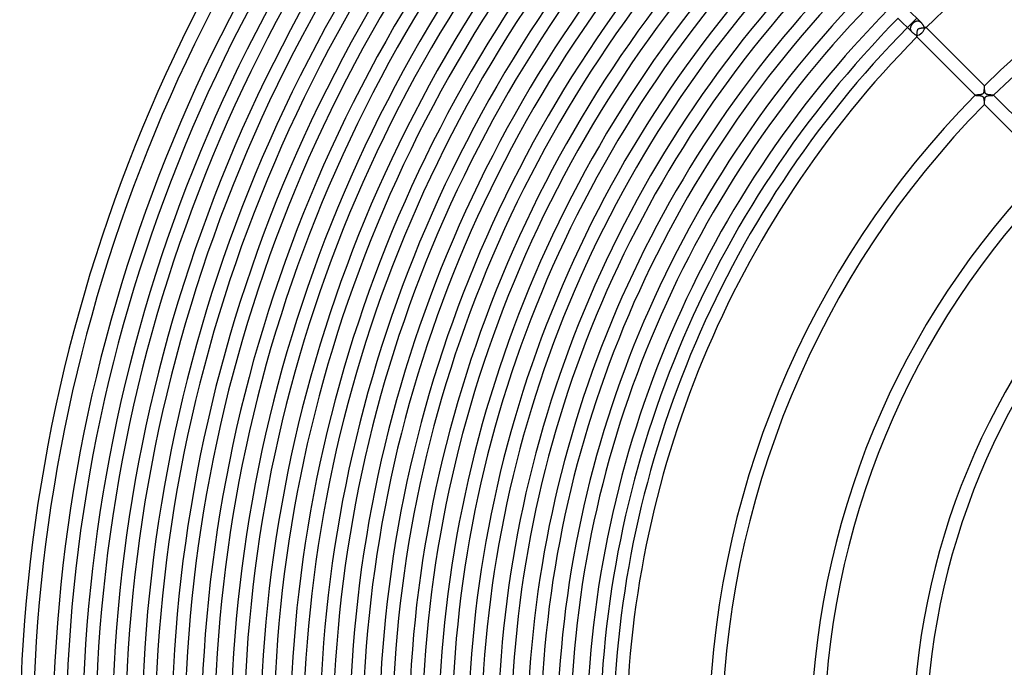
# Model space of a CAD drawing. Header units: millimetres. Extents: x -535 to 535, y -535 to 535.
# Tile 38 of 106: x -490 to -191, y 24 to 220. Entities that reach past the tile are written whole.
import ezdxf

# ---------------------------------------------------------------- set-up
doc = ezdxf.new("R2010")
doc.units = ezdxf.units.MM
doc.layers.add('HIDDEN', color=7, linetype='Continuous')
doc.layers.add('THICK', color=7, linetype='Continuous')

msp = doc.modelspace()

# ---------------------------------------------------------------- linework, layer by layer
at = {"layer": 'HIDDEN'}
for p, q in [((-219.62, 218.14), (-219.66, 218.03)), ((-219.58, 218.24), (-219.62, 218.14)), ((-219.52, 218.34), (-219.58, 218.24)), ((-219.47, 218.45), (-219.52, 218.34)), ((-219.4, 218.54), (-219.47, 218.45)), ((-219.33, 218.64), (-219.4, 218.54)), ((-219.26, 218.74), (-219.33, 218.64)), ((-219.18, 218.83), (-219.26, 218.74)), ((-219.1, 218.92), (-219.18, 218.83)), ((-219.01, 219.01), (-219.1, 218.92)), ((-218.92, 219.1), (-219.01, 219.01)), ((-218.82, 219.19), (-218.92, 219.1)), ((-218.73, 219.27), (-218.82, 219.19)), ((-218.63, 219.35), (-218.73, 219.27)), ((-218.52, 219.42), (-218.63, 219.35)), ((-218.42, 219.48), (-218.52, 219.42)), ((-218.32, 219.54), (-218.42, 219.48)), ((-218.21, 219.59), (-218.32, 219.54)), ((-218.1, 219.64), (-218.21, 219.59)), ((-217.99, 219.67), (-218.1, 219.64)), ((-217.88, 219.7), (-217.99, 219.67)), ((-217.77, 219.73), (-217.88, 219.7)), ((-217.66, 219.74), (-217.77, 219.73)), ((-217.55, 219.74), (-217.66, 219.74)), ((-217.43, 219.74), (-217.55, 219.74)), ((-217.32, 219.73), (-217.43, 219.74)), ((-217.21, 219.7), (-217.32, 219.73)), ((-217.09, 219.67), (-217.21, 219.7)), ((-216.98, 219.63), (-217.09, 219.67)), ((-216.87, 219.58), (-216.98, 219.63)), ((-216.77, 219.52), (-216.87, 219.58)), ((-216.66, 219.45), (-216.77, 219.52)), ((-216.56, 219.37), (-216.66, 219.45)), ((-216.47, 219.29), (-216.56, 219.37)), ((-216.37, 219.2), (-216.47, 219.29)), ((-219.73, 217.71), (-219.74, 217.61)), ((-219.74, 217.61), (-219.74, 217.5)), ((-219.74, 217.5), (-219.74, 217.39)), ((-219.74, 217.39), (-219.72, 217.28)), ((-219.72, 217.82), (-219.73, 217.71)), ((-219.69, 217.93), (-219.72, 217.82)), ((-219.72, 217.28), (-219.69, 217.17)), ((-219.66, 218.03), (-219.69, 217.93)), ((-219.69, 217.17), (-219.66, 217.06)), ((-219.66, 217.06), (-219.62, 216.96)), ((-219.62, 216.96), (-219.57, 216.85)), ((-219.57, 216.85), (-219.51, 216.75)), ((-219.51, 216.75), (-219.44, 216.65)), ((-219.44, 216.65), (-219.37, 216.56)), ((-219.37, 216.56), (-219.29, 216.46)), ((-219.29, 216.46), (-219.2, 216.37)), ((-217.76, 215.18), (-217.75, 215.29)), ((-217.76, 215.09), (-217.76, 215.18)), ((-217.75, 215.29), (-217.74, 215.41)), ((-217.74, 215.41), (-217.73, 215.54)), ((-217.73, 215.54), (-217.72, 215.69)), ((-217.72, 215.69), (-217.71, 215.84)), ((-217.71, 215.84), (-217.7, 216)), ((-217.7, 216), (-217.69, 216.17)), ((-217.69, 216.17), (-217.67, 216.33)), ((-217.67, 216.33), (-217.65, 216.48)), ((-217.65, 216.48), (-217.63, 216.63)), ((-217.63, 216.63), (-217.61, 216.77)), ((-217.61, 216.77), (-217.57, 216.91)), ((-217.57, 216.91), (-217.54, 217.03)), ((-217.54, 217.03), (-217.5, 217.13)), ((-217.5, 217.13), (-217.46, 217.2)), ((-217.46, 217.2), (-217.42, 217.27)), ((-217.42, 217.27), (-217.37, 217.32)), ((-217.37, 217.32), (-217.32, 217.37)), ((-217.32, 217.37), (-217.27, 217.41)), ((-217.27, 217.41), (-217.22, 217.45)), ((-217.22, 217.45), (-217.15, 217.48)), ((-217.15, 217.48), (-217.08, 217.52)), ((-217.08, 217.52), (-217, 217.54)), ((-217, 217.54), (-216.93, 217.57)), ((-216.93, 217.57), (-216.85, 217.59)), ((-216.85, 217.59), (-216.77, 217.61)), ((-216.77, 217.61), (-216.69, 217.62)), ((-216.69, 217.62), (-216.61, 217.63)), ((-216.61, 217.63), (-216.53, 217.65)), ((-216.53, 217.65), (-216.44, 217.66)), ((-216.44, 217.66), (-216.35, 217.67)), ((-216.35, 217.67), (-216.26, 217.68)), ((-216.26, 217.68), (-216.17, 217.69)), ((-216.17, 217.69), (-216.08, 217.69)), ((-216.08, 217.69), (-215.99, 217.7)), ((-215.99, 217.7), (-215.91, 217.71)), ((-215.91, 217.71), (-215.82, 217.71)), ((-215.82, 217.71), (-215.74, 217.72)), ((-215.74, 217.72), (-215.66, 217.72)), ((-215.66, 217.72), (-215.58, 217.73)), ((-215.58, 217.73), (-215.5, 217.73)), ((-215.5, 217.73), (-215.43, 217.74)), ((-215.43, 217.74), (-215.37, 217.74)), ((-215.37, 217.74), (-215.3, 217.75)), ((-215.3, 217.75), (-215.24, 217.75)), ((-215.24, 217.75), (-215.19, 217.75)), ((-215.19, 217.75), (-215.14, 217.76)), ((-215.14, 217.76), (-215.1, 217.76)), ((-215.1, 217.76), (-215.06, 217.77)), ((-215.06, 217.77), (-215.02, 217.77)), ((-215.02, 217.77), (-215, 217.77)), ((-215, 217.77), (-214.98, 217.78)), ((-214.98, 217.78), (-214.96, 217.78)), ((-214.96, 217.78), (-214.96, 217.79)), ((-214.96, 217.79), (-214.96, 217.79)), ((-214.96, 217.78), (-214.96, 217.78)), ((-214.96, 217.78), (-214.96, 217.78)), ((-214.96, 217.78), (-214.96, 217.78)), ((-214.96, 217.78), (-214.96, 217.78)), ((-214.96, 217.78), (-214.96, 217.78)), ((-217.79, 214.96), (-217.79, 214.96)), ((-217.79, 214.96), (-217.78, 214.96)), ((-217.78, 214.98), (-217.77, 215.02)), ((-217.78, 214.96), (-217.78, 214.98)), ((-217.78, 214.96), (-217.78, 214.96)), ((-217.78, 214.96), (-217.78, 214.96)), ((-217.78, 214.96), (-217.78, 214.96)), ((-217.78, 214.96), (-217.78, 214.96)), ((-217.77, 215.02), (-217.76, 215.09)), ((-200.1, 197.28), (-200.11, 197.28)), ((-200.11, 197.28), (-200.11, 197.28)), ((-200.11, 197.28), (-200.11, 197.28)), ((-200.11, 197.28), (-200.1, 197.28)), ((-200.08, 197.29), (-200.1, 197.28)), ((-200.1, 197.28), (-200.1, 197.28)), ((-200.1, 197.28), (-200.1, 197.28)), ((-200.1, 197.28), (-200.1, 197.28)), ((-200.06, 197.29), (-200.08, 197.29)), ((-200.02, 197.3), (-200.06, 197.29)), ((-199.99, 197.3), (-200.02, 197.3)), ((-199.94, 197.3), (-199.99, 197.3)), ((-199.89, 197.31), (-199.94, 197.3)), ((-199.83, 197.31), (-199.89, 197.31)), ((-199.77, 197.32), (-199.83, 197.31)), ((-199.7, 197.32), (-199.77, 197.32)), ((-199.62, 197.33), (-199.7, 197.32)), ((-199.54, 197.33), (-199.62, 197.33)), ((-199.45, 197.34), (-199.54, 197.33)), ((-199.36, 197.35), (-199.45, 197.34)), ((-199.26, 197.35), (-199.36, 197.35)), ((-199.17, 197.36), (-199.26, 197.35)), ((-199.07, 197.37), (-199.17, 197.36)), ((-198.97, 197.38), (-199.07, 197.37)), ((-198.87, 197.39), (-198.97, 197.38)), ((-198.77, 197.4), (-198.87, 197.39)), ((-198.67, 197.41), (-198.77, 197.4)), ((-198.57, 197.42), (-198.67, 197.41)), ((-198.48, 197.43), (-198.57, 197.42)), ((-198.39, 197.45), (-198.48, 197.43)), ((-198.31, 197.46), (-198.39, 197.45)), ((-198.22, 197.48), (-198.31, 197.46)), ((-198.14, 197.5), (-198.22, 197.48)), ((-198.06, 197.53), (-198.14, 197.5)), ((-197.99, 197.56), (-198.06, 197.53)), ((-197.92, 197.59), (-197.99, 197.56)), ((-197.85, 197.63), (-197.92, 197.59)), ((-197.78, 197.67), (-197.85, 197.63)), ((-197.72, 197.73), (-197.78, 197.67)), ((-197.67, 197.79), (-197.72, 197.73)), ((-197.62, 197.85), (-197.67, 197.79)), ((-197.58, 197.93), (-197.62, 197.85)), ((-197.54, 198.03), (-197.58, 197.93)), ((-197.51, 198.13), (-197.54, 198.03)), ((-197.48, 198.23), (-197.51, 198.13)), ((-197.46, 198.33), (-197.48, 198.23)), ((-197.44, 198.43), (-197.46, 198.33)), ((-197.42, 198.53), (-197.44, 198.43)), ((-197.41, 198.64), (-197.42, 198.53)), ((-197.4, 198.75), (-197.41, 198.64)), ((-197.39, 198.87), (-197.4, 198.75)), ((-197.38, 198.98), (-197.39, 198.87)), ((-197.37, 199.09), (-197.38, 198.98)), ((-197.36, 199.2), (-197.37, 199.09)), ((-197.35, 199.3), (-197.36, 199.2)), ((-197.34, 199.4), (-197.35, 199.3)), ((-197.33, 199.59), (-197.34, 199.5)), ((-197.34, 199.5), (-197.34, 199.4)), ((-197.32, 199.68), (-197.33, 199.59)), ((-197.31, 199.83), (-197.32, 199.76)), ((-197.32, 199.76), (-197.32, 199.68)), ((-197.3, 199.95), (-197.31, 199.9)), ((-197.31, 199.9), (-197.31, 199.83)), ((-197.29, 200.04), (-197.3, 200)), ((-197.3, 200), (-197.3, 199.95)), ((-197.28, 200.09), (-197.29, 200.07)), ((-197.29, 200.07), (-197.29, 200.04)), ((-197.28, 200.1), (-197.28, 200.11)), ((-197.28, 200.11), (-197.28, 200.11)), ((-197.28, 200.11), (-197.28, 200.11)), ((-197.28, 200.11), (-197.28, 200.1)), ((-197.28, 200.1), (-197.28, 200.1)), ((-197.28, 200.1), (-197.28, 200.1)), ((-197.28, 200.1), (-197.28, 200.09)), ((-195.61, 197.18), (-195.49, 197.19)), ((-195.49, 197.19), (-195.36, 197.2)), ((-195.36, 197.2), (-195.24, 197.21)), ((-195.24, 197.21), (-195.13, 197.22)), ((-195.13, 197.22), (-195.02, 197.23)), ((-195.02, 197.23), (-194.91, 197.23)), ((-194.91, 197.23), (-194.82, 197.24)), ((-194.82, 197.24), (-194.73, 197.24)), ((-194.73, 197.24), (-194.65, 197.25)), ((-194.65, 197.25), (-194.59, 197.26)), ((-194.59, 197.26), (-194.53, 197.26)), ((-194.53, 197.26), (-194.49, 197.27)), ((-194.49, 197.27), (-194.46, 197.27)), ((-194.46, 197.27), (-194.45, 197.28)), ((-194.45, 197.28), (-194.45, 197.28)), ((-194.45, 197.28), (-194.45, 197.28)), ((-194.45, 197.28), (-194.45, 197.28)), ((-194.45, 197.28), (-194.45, 197.28)), ((-194.45, 197.28), (-194.45, 197.28)), ((-194.45, 197.28), (-194.45, 197.28)), ((-197.28, 194.45), (-197.27, 194.46)), ((-197.28, 194.45), (-197.28, 194.45)), ((-197.28, 194.45), (-197.28, 194.45)), ((-197.28, 194.45), (-197.28, 194.45)), ((-197.28, 194.45), (-197.28, 194.45)), ((-197.28, 194.45), (-197.28, 194.45)), ((-197.28, 194.45), (-197.28, 194.45)), ((-197.27, 194.49), (-197.26, 194.52)), ((-197.27, 194.47), (-197.27, 194.49)), ((-197.27, 194.46), (-197.27, 194.47)), ((-197.26, 194.56), (-197.25, 194.6)), ((-197.26, 194.52), (-197.26, 194.56)), ((-197.25, 194.7), (-197.24, 194.75)), ((-197.25, 194.64), (-197.25, 194.7)), ((-197.25, 194.6), (-197.25, 194.64)), ((-197.24, 194.88), (-197.23, 194.95)), ((-197.24, 194.82), (-197.24, 194.88)), ((-197.24, 194.75), (-197.24, 194.82)), ((-197.23, 195.03), (-197.22, 195.1)), ((-197.23, 194.95), (-197.23, 195.03)), ((-197.22, 195.18), (-197.21, 195.26)), ((-197.22, 195.1), (-197.22, 195.18)), ((-197.21, 195.35), (-197.2, 195.43)), ((-197.21, 195.26), (-197.21, 195.35)), ((-197.2, 195.43), (-197.19, 195.52)), ((-197.19, 195.6), (-197.18, 195.69)), ((-197.19, 195.52), (-197.19, 195.6)), ((-197.18, 195.69), (-197.17, 195.78)), ((-197.17, 195.78), (-197.16, 195.86)), ((-197.16, 195.86), (-197.15, 195.95)), ((-197.15, 195.95), (-197.14, 196.04)), ((-197.14, 196.04), (-197.13, 196.12)), ((-197.13, 196.12), (-197.11, 196.2)), ((-197.11, 196.2), (-197.1, 196.28)), ((-197.1, 196.28), (-197.08, 196.35)), ((-197.08, 196.35), (-197.06, 196.43)), ((-197.06, 196.43), (-197.04, 196.5)), ((-197.04, 196.5), (-197.01, 196.57)), ((-197.01, 196.57), (-196.98, 196.65)), ((-196.98, 196.65), (-196.94, 196.71)), ((-196.94, 196.71), (-196.9, 196.78)), ((-196.9, 196.78), (-196.85, 196.84)), ((-196.85, 196.84), (-196.79, 196.89)), ((-196.79, 196.89), (-196.72, 196.94)), ((-196.72, 196.94), (-196.63, 196.99)), ((-196.63, 196.99), (-196.53, 197.03)), ((-196.53, 197.03), (-196.43, 197.06)), ((-196.43, 197.06), (-196.32, 197.09)), ((-196.32, 197.09), (-196.21, 197.11)), ((-196.21, 197.11), (-196.1, 197.13)), ((-196.1, 197.13), (-195.98, 197.15)), ((-195.98, 197.15), (-195.86, 197.16)), ((-195.86, 197.16), (-195.74, 197.17)), ((-195.74, 197.17), (-195.61, 197.18))]:
    msp.add_line(p, q, dxfattribs=at)
msp.add_arc((0, 0), 310, 134.6304, 135.3696, dxfattribs=at)
at = {"layer": 'THICK'}
for p, q in [((-216.37, 219.2), (-220.65, 223.48)), ((-219.2, 216.37), (-223.48, 220.65)), ((-216.28, 219.11), (-216.37, 219.2)), ((-216.2, 219.01), (-216.28, 219.11)), ((-216.12, 218.91), (-216.2, 219.01)), ((-216.04, 218.81), (-216.12, 218.91)), ((-215.97, 218.7), (-216.04, 218.81)), ((-215.9, 218.6), (-215.97, 218.7)), ((-215.83, 218.5), (-215.9, 218.6)), ((-215.77, 218.4), (-215.83, 218.5)), ((-215.71, 218.3), (-215.77, 218.4)), ((-215.66, 218.21), (-215.71, 218.3)), ((-215.6, 218.12), (-215.66, 218.21)), ((-215.55, 218.04), (-215.6, 218.12)), ((-219.2, 216.37), (-219.11, 216.29)), ((-219.11, 216.29), (-219.01, 216.2)), ((-219.01, 216.2), (-218.91, 216.12)), ((-218.91, 216.12), (-218.81, 216.05)), ((-218.81, 216.05), (-218.71, 215.98)), ((-218.71, 215.98), (-218.61, 215.91)), ((-218.61, 215.91), (-218.51, 215.84)), ((-218.51, 215.84), (-218.42, 215.78)), ((-218.42, 215.78), (-218.32, 215.73)), ((-218.32, 215.73), (-218.23, 215.67)), ((-218.23, 215.67), (-218.14, 215.62)), ((-218.14, 215.62), (-218.06, 215.56)), ((-218.06, 215.56), (-217.98, 215.51)), ((-217.98, 215.51), (-217.9, 215.46)), ((-217.9, 215.46), (-217.83, 215.4)), ((-217.83, 215.4), (-217.83, 215.33)), ((-217.83, 215.33), (-217.82, 215.26)), ((-217.82, 215.26), (-217.82, 215.2)), ((-217.82, 215.2), (-217.81, 215.14)), ((-217.81, 215.14), (-217.81, 215.09)), ((-215.5, 217.96), (-215.55, 218.04)), ((-215.45, 217.89), (-215.5, 217.96)), ((-215.4, 217.83), (-215.45, 217.89)), ((-215.35, 217.83), (-215.4, 217.83)), ((-215.3, 217.82), (-215.35, 217.83)), ((-215.25, 217.82), (-215.3, 217.82)), ((-215.21, 217.82), (-215.25, 217.82)), ((-215.16, 217.81), (-215.21, 217.82)), ((-215.13, 217.81), (-215.16, 217.81)), ((-215.09, 217.81), (-215.13, 217.81)), ((-215.06, 217.8), (-215.09, 217.81)), ((-215.03, 217.8), (-215.06, 217.8)), ((-215.01, 217.8), (-215.03, 217.8)), ((-214.99, 217.79), (-215.01, 217.8)), ((-214.97, 217.79), (-214.99, 217.79)), ((-214.96, 217.79), (-214.97, 217.79)), ((-214.96, 217.79), (-197.28, 200.1)), ((-214.96, 217.79), (-214.96, 217.79)), ((-217.81, 215.09), (-217.8, 215.04)), ((-217.8, 215.04), (-217.8, 215.01)), ((-217.8, 215.01), (-217.79, 214.98)), ((-217.79, 214.98), (-217.79, 214.97)), ((-217.79, 214.97), (-217.79, 214.96)), ((-200.1, 197.28), (-217.79, 214.96)), ((-200.1, 197.28), (-200.09, 197.27)), ((-200.09, 197.27), (-200.07, 197.27)), ((-200.07, 197.27), (-200.03, 197.26)), ((-200.03, 197.26), (-199.97, 197.26)), ((-199.97, 197.26), (-199.91, 197.25)), ((-199.91, 197.25), (-199.83, 197.24)), ((-199.83, 197.24), (-199.75, 197.24)), ((-199.75, 197.24), (-199.65, 197.23)), ((-199.65, 197.23), (-199.55, 197.23)), ((-199.55, 197.23), (-199.44, 197.22)), ((-199.44, 197.22), (-199.32, 197.21)), ((-199.32, 197.21), (-199.2, 197.2)), ((-199.2, 197.2), (-199.08, 197.2)), ((-199.08, 197.2), (-198.96, 197.19)), ((-197.27, 200.09), (-197.28, 200.1)), ((-197.27, 200.06), (-197.27, 200.09)), ((-197.26, 200.02), (-197.27, 200.06)), ((-197.26, 199.97), (-197.26, 200.02)), ((-197.25, 199.9), (-197.26, 199.97)), ((-197.24, 199.83), (-197.25, 199.9)), ((-197.24, 199.74), (-197.24, 199.83)), ((-197.23, 199.64), (-197.24, 199.74)), ((-197.23, 199.54), (-197.23, 199.64)), ((-197.22, 199.43), (-197.23, 199.54)), ((-197.21, 199.32), (-197.22, 199.43)), ((-197.2, 199.2), (-197.21, 199.32)), ((-197.2, 199.08), (-197.2, 199.2)), ((-197.19, 198.96), (-197.2, 199.08)), ((-197.17, 198.84), (-197.19, 198.96)), ((-197.16, 198.72), (-197.17, 198.84)), ((-197.15, 198.6), (-197.16, 198.72)), ((-197.13, 198.49), (-197.15, 198.6)), ((-197.11, 198.37), (-197.13, 198.49)), ((-197.09, 198.27), (-197.11, 198.37)), ((-197.07, 198.16), (-197.09, 198.27)), ((-197.04, 198.07), (-197.07, 198.16)), ((-197.01, 197.98), (-197.04, 198.07)), ((-196.98, 197.92), (-197.01, 197.98)), ((-196.95, 197.86), (-196.98, 197.92)), ((-196.92, 197.81), (-196.95, 197.86)), ((-196.88, 197.77), (-196.92, 197.81)), ((-196.85, 197.73), (-196.88, 197.77)), ((-196.81, 197.7), (-196.85, 197.73)), ((-196.77, 197.66), (-196.81, 197.7)), ((-196.73, 197.63), (-196.77, 197.66)), ((-196.68, 197.6), (-196.73, 197.63)), ((-196.62, 197.57), (-196.68, 197.6)), ((-196.55, 197.54), (-196.62, 197.57)), ((-196.46, 197.52), (-196.55, 197.54)), ((-196.37, 197.49), (-196.46, 197.52)), ((-196.27, 197.47), (-196.37, 197.49)), ((-196.17, 197.45), (-196.27, 197.47)), ((-196.06, 197.43), (-196.17, 197.45)), ((-195.95, 197.41), (-196.06, 197.43)), ((-195.84, 197.4), (-195.95, 197.41)), ((-195.72, 197.39), (-195.84, 197.4)), ((-195.61, 197.38), (-195.72, 197.39)), ((-195.49, 197.37), (-195.61, 197.38)), ((-195.38, 197.36), (-195.49, 197.37)), ((-195.27, 197.35), (-195.38, 197.36)), ((-195.16, 197.34), (-195.27, 197.35)), ((-195.05, 197.33), (-195.16, 197.34)), ((-194.95, 197.33), (-195.05, 197.33)), ((-194.86, 197.32), (-194.95, 197.33)), ((-194.78, 197.32), (-194.86, 197.32)), ((-194.7, 197.31), (-194.78, 197.32)), ((-194.63, 197.3), (-194.7, 197.31)), ((-194.57, 197.3), (-194.63, 197.3)), ((-194.52, 197.29), (-194.57, 197.3)), ((-194.49, 197.29), (-194.52, 197.29)), ((-194.46, 197.28), (-194.49, 197.29)), ((-194.45, 197.28), (-194.46, 197.28)), ((-194.45, 197.28), (-175.36, 178.18)), ((-198.96, 197.19), (-198.84, 197.17)), ((-198.84, 197.17), (-198.72, 197.16)), ((-198.72, 197.16), (-198.6, 197.15)), ((-198.6, 197.15), (-198.49, 197.13)), ((-198.49, 197.13), (-198.38, 197.11)), ((-198.38, 197.11), (-198.27, 197.09)), ((-198.27, 197.09), (-198.17, 197.07)), ((-198.17, 197.07), (-198.07, 197.04)), ((-198.07, 197.04), (-197.97, 197)), ((-197.97, 197), (-197.89, 196.96)), ((-197.89, 196.96), (-197.81, 196.92)), ((-197.81, 196.92), (-197.75, 196.87)), ((-197.75, 196.87), (-197.7, 196.81)), ((-197.7, 196.81), (-197.65, 196.75)), ((-197.65, 196.75), (-197.61, 196.69)), ((-197.61, 196.69), (-197.57, 196.62)), ((-197.57, 196.62), (-197.54, 196.55)), ((-197.54, 196.55), (-197.52, 196.47)), ((-197.52, 196.47), (-197.5, 196.4)), ((-197.5, 196.4), (-197.48, 196.32)), ((-197.48, 196.32), (-197.46, 196.25)), ((-197.46, 196.25), (-197.45, 196.17)), ((-197.45, 196.17), (-197.43, 196.08)), ((-197.43, 196.08), (-197.42, 196)), ((-197.42, 196), (-197.41, 195.91)), ((-197.41, 195.91), (-197.4, 195.82)), ((-197.4, 195.82), (-197.39, 195.73)), ((-197.39, 195.73), (-197.38, 195.64)), ((-197.38, 195.64), (-197.37, 195.55)), ((-197.37, 195.55), (-197.36, 195.46)), ((-197.36, 195.46), (-197.36, 195.37)), ((-197.36, 195.37), (-197.35, 195.29)), ((-197.35, 195.29), (-197.35, 195.2)), ((-197.35, 195.2), (-197.34, 195.12)), ((-197.34, 195.12), (-197.33, 195.04)), ((-197.33, 195.04), (-197.33, 194.97)), ((-197.33, 194.97), (-197.32, 194.9)), ((-197.32, 194.9), (-197.32, 194.83)), ((-197.32, 194.83), (-197.31, 194.76)), ((-197.31, 194.76), (-197.31, 194.71)), ((-197.31, 194.71), (-197.31, 194.65)), ((-197.31, 194.65), (-197.3, 194.6)), ((-197.3, 194.6), (-197.3, 194.56)), ((-197.3, 194.56), (-197.29, 194.53)), ((-197.29, 194.53), (-197.29, 194.5)), ((-197.29, 194.5), (-197.29, 194.47)), ((-197.29, 194.47), (-197.28, 194.46)), ((-197.28, 194.46), (-197.28, 194.45)), ((-178.18, 175.36), (-197.28, 194.45))]:
    msp.add_line(p, q, dxfattribs=at)
for radius, start, end in [(490, 135.2336, 179.7664), (486, 135.2168, 179.7833), (480, 135.2387, 179.7613), (476, 135.15, 179.85), (471, 135.2433, 179.7567), (467, 135.1666, 179.8333), (462, 135.2481, 179.752), (458, 135.1821, 179.8179), (453, 135.253, 179.7471), (449, 135.1966, 179.8034), (444, 135.2581, 179.7419), (440, 135.2104, 179.7896), (435, 135.2634, 179.7366), (306, 90.374, 134.626), (431, 135.2236, 179.7765), (426, 135.269, 179.731), (422, 135.2363, 179.7637), (417, 135.2748, 179.7252), (413, 135.2485, 179.7515), (408, 135.2808, 179.7192), (404, 135.2604, 179.7396), (281, 90.4073, 134.5927), (399, 135.2872, 179.7128), (395, 135.272, 179.728), (277, 90.4132, 134.5868), (390, 135.2938, 179.7061), (386, 135.2832, 179.7168), (381, 135.3008, 179.6992), (377, 135.2941, 179.7059), (372, 135.3081, 179.6919), (368, 135.3048, 179.6951), (363, 135.3157, 179.6843), (359, 135.3153, 179.6847), (354, 135.3237, 179.6763), (350, 135.3255, 179.6745), (345, 135.3322, 179.6679), (341, 135.3354, 179.6646), (336, 135.3411, 179.6589), (332, 135.3451, 179.6549), (327, 135.3505, 179.6495), (323, 135.3545, 179.6455), (318, 135.3604, 179.6396), (314, 135.3636, 179.6364), (310, 135.3696, 179.6303), (306, 135.374, 179.626), (281, 135.4073, 179.5927), (277, 135.4132, 179.5868), (250, 135.4578, 179.5422), (246, 135.4652, 179.5348), (219, 135.5226, 179.4774), (215, 135.5323, 179.4677)]:
    msp.add_arc((0, 0), radius, start, end, dxfattribs=at)
for start_param, end_param in [(0.54011, 1.570796), (1.570796, 2.601482)]:
    msp.add_ellipse((-217.05, 217.05), major_axis=(-1.41, -1.41), ratio=0.59016, start_param=start_param, end_param=end_param, dxfattribs=at)

doc.saveas('drawing.dxf')
